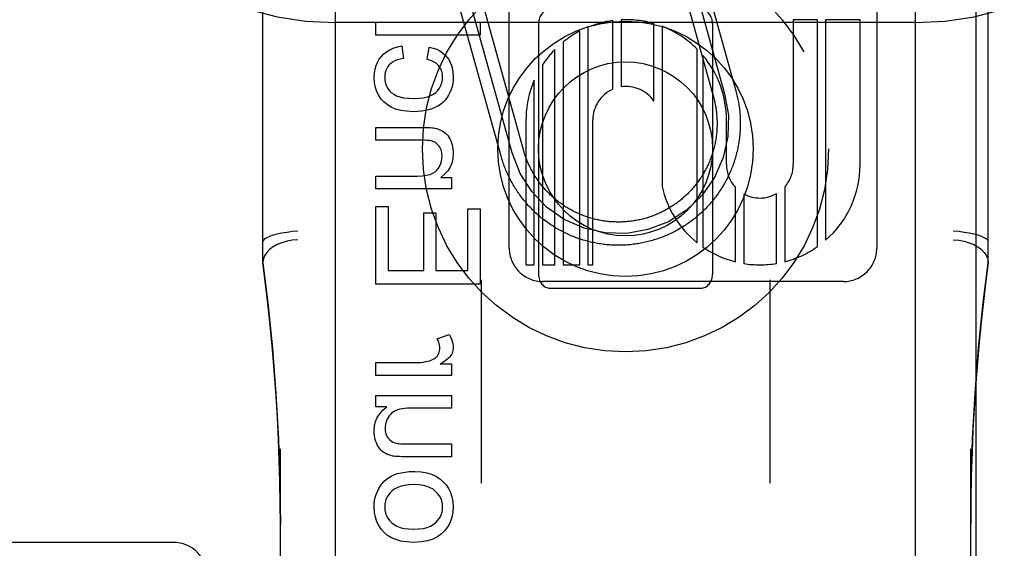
# Model space of a CAD drawing. Header units: inches. Extents: x 0 to 184, y 0 to 119.
# Tile 53 of 101: x 54.711 to 55.56, y 44.085 to 44.54. Entities that reach past the tile are written whole.
import ezdxf

# ---------------------------------------------------------------- set-up
doc = ezdxf.new("R2010")
doc.units = ezdxf.units.IN
doc.header["$LTSCALE"] = 10.121375
doc.header["$MEASUREMENT"] = 0
doc.linetypes.add('HIDDEN', pattern=[0.2, 0.1, -0.1])
doc.layers.add('DEFAULT_2', color=8, linetype='HIDDEN')
doc.layers.add('DOOR_ASSEMBLY', color=7, linetype='CONTINUOUS')

msp = doc.modelspace()

# ---------------------------------------------------------------- linework, layer by layer
at = {"layer": 'DEFAULT_2', "color": 8, "linetype": 'HIDDEN'}
for p, q in [((54.9832, 41.67846), (54.9832, 47.17896)), ((55.4832, 41.67846), (55.4832, 47.17896)), ((54.9207, 44.33031), (54.9207, 45.07336)), ((55.5457, 44.33031), (55.5457, 45.07336)), ((55.133, 44.34323), (55.133, 44.94803)), ((55.4498, 44.9481), (55.4498, 44.34323)), ((55.28809, 44.62332), (55.32827, 44.47882)), ((55.26882, 44.61797), (55.309, 44.47346)), ((55.27845, 44.62065), (55.31863, 44.47614)), ((55.13558, 44.42524), (55.09674, 44.56493)), ((55.14521, 44.42792), (55.10637, 44.56761)), ((55.12594, 44.42256), (55.0871, 44.56225)), ((55.01799, 44.52681), (55.01799, 44.53786)), ((55.01799, 44.53786), (55.10799, 44.53786)), ((55.10799, 44.53786), (55.10799, 44.52681)), ((55.22228, 44.4801), (55.22228, 44.53934)), ((55.22942, 44.54), (55.22942, 44.48217)), ((55.3778, 44.54011), (55.3778, 44.41523)), ((55.39854, 44.54011), (55.3778, 44.54011)), ((55.39854, 44.34444), (55.39854, 44.54011)), ((55.40568, 44.54011), (55.40568, 44.35002)), ((55.4354, 44.54011), (55.40568, 44.54011)), ((55.4354, 44.41523), (55.4354, 44.54011)), ((55.4832, 44.53763), (54.9832, 44.53763)), ((55.1582, 44.53688), (55.1582, 44.32063)), ((55.19371, 44.32883), (55.19371, 44.53024)), ((55.20085, 44.53358), (55.20085, 44.32883)), ((55.25753, 44.47002), (55.25753, 44.53678)), ((55.26468, 44.5344), (55.26468, 44.39642)), ((55.3082, 44.53688), (55.3082, 44.32063)), ((55.10799, 44.52681), (55.01799, 44.52681)), ((55.17943, 44.52085), (55.17943, 44.32883)), ((55.04046, 44.5176), (55.04187, 44.50674)), ((55.06237, 44.50581), (55.06403, 44.51656)), ((55.17229, 44.32883), (55.17229, 44.51438)), ((55.29486, 44.3479), (55.29486, 44.51484)), ((55.29993, 44.50932), (55.29993, 44.34412)), ((55.16169, 44.50129), (55.16169, 44.32883)), ((55.15454, 44.32883), (55.15454, 44.4881)), ((55.1474, 44.45371), (55.1474, 44.32883)), ((55.205, 44.32883), (55.205, 44.45371)), ((55.32019, 44.41523), (55.32022, 44.45376)), ((55.01799, 44.4362), (55.01799, 44.44725)), ((55.01799, 44.44725), (55.05808, 44.44725)), ((55.05765, 44.4362), (55.01799, 44.4362)), ((55.01799, 44.39427), (55.01799, 44.40532)), ((55.01799, 44.40532), (55.05359, 44.40532)), ((55.07391, 44.40421), (55.08318, 44.40421)), ((55.08318, 44.40421), (55.08318, 44.39427)), ((55.08318, 44.39427), (55.01799, 44.39427)), ((55.32804, 44.33141), (55.32804, 44.39548)), ((55.37043, 44.39599), (55.37043, 44.33153)), ((55.33518, 44.38996), (55.33518, 44.32994)), ((55.36329, 44.33002), (55.36329, 44.39022)), ((55.01799, 44.31206), (55.01799, 44.37923)), ((55.01799, 44.37923), (55.02861, 44.37923)), ((55.02861, 44.37923), (55.02861, 44.32397)), ((55.09737, 44.32397), (55.09737, 44.37714)), ((55.09737, 44.37714), (55.10799, 44.37714)), ((55.10799, 44.37714), (55.10799, 44.31206)), ((55.05924, 44.32397), (55.05924, 44.37376)), ((55.05924, 44.37376), (55.0698, 44.37376)), ((55.0698, 44.37376), (55.0698, 44.32397)), ((55.1474, 44.32883), (55.15454, 44.32883)), ((55.16169, 44.32883), (55.17229, 44.32883)), ((55.17943, 44.32883), (55.19371, 44.32883)), ((55.20085, 44.32883), (55.205, 44.32883)), ((55.02861, 44.32397), (55.05924, 44.32397)), ((55.0698, 44.32397), (55.09737, 44.32397)), ((55.10799, 44.31206), (55.01799, 44.31206)), ((55.1087, 44.31598), (55.1087, 44.14069)), ((55.42099, 44.31443), (55.1618, 44.31443)), ((55.1682, 44.30876), (55.2982, 44.30876)), ((55.3577, 44.31598), (55.3577, 44.14069)), ((55.07084, 44.2651), (55.0811, 44.2689)), ((55.01799, 44.23348), (55.01799, 44.24453)), ((55.01799, 44.24453), (55.05212, 44.24453)), ((55.0733, 44.24343), (55.08318, 44.24343)), ((55.08318, 44.24343), (55.08318, 44.23348)), ((55.08318, 44.23348), (55.01799, 44.23348)), ((55.01799, 44.20641), (55.01799, 44.21629)), ((55.01799, 44.21629), (55.08318, 44.21629)), ((55.08318, 44.21629), (55.08318, 44.20524)), ((55.02756, 44.20641), (55.01799, 44.20641)), ((55.08318, 44.20524), (55.04825, 44.20524)), ((55.04702, 44.17448), (55.08318, 44.17448)), ((55.08318, 44.17448), (55.08318, 44.16343)), ((54.9357, 43.4882), (54.9357, 44.17025)), ((55.5307, 43.4882), (55.5307, 44.17025)), ((55.08318, 44.16343), (55.04279, 44.16343)), ((54.8432, 44.08963), (54.5132, 44.08963))]:
    msp.add_line(p, q, dxfattribs=at)
for points in [[(55.02284, 44.50845), (55.02492, 44.51061), (55.02731, 44.51252), (55.02998, 44.51418), (55.03302, 44.51559), (55.03653, 44.51673), (55.04046, 44.5176)], [(55.06403, 44.51656), (55.06745, 44.51568), (55.07048, 44.51457), (55.07312, 44.51323), (55.07542, 44.51167), (55.07747, 44.50989), (55.07924, 44.50789)], [(55.01651, 44.49047), (55.01673, 44.49413), (55.01728, 44.49749), (55.01816, 44.50052), (55.01938, 44.50332), (55.02094, 44.50597), (55.02284, 44.50845)], [(55.04187, 44.50674), (55.03897, 44.50617), (55.03643, 44.50546), (55.03426, 44.50458), (55.03242, 44.50356), (55.03085, 44.50244), (55.02959, 44.50121)], [(55.07226, 44.50035), (55.07118, 44.50148), (55.06989, 44.50253), (55.06839, 44.50351), (55.06665, 44.50439), (55.06464, 44.50516), (55.06237, 44.50581)], [(55.07924, 44.50789), (55.0808, 44.50568), (55.08211, 44.50323), (55.08317, 44.50055), (55.08396, 44.49758), (55.08446, 44.49423), (55.08466, 44.49053)], [(55.02959, 44.50121), (55.02839, 44.49973), (55.0274, 44.49813), (55.02663, 44.49644), (55.02608, 44.4946), (55.02573, 44.49256), (55.0256, 44.49034)], [(55.07557, 44.49096), (55.07546, 44.49284), (55.07518, 44.49458), (55.07471, 44.49617), (55.07407, 44.49764), (55.07325, 44.49904), (55.07226, 44.50035)], [(55.02523, 44.46892), (55.02264, 44.47167), (55.0205, 44.47471), (55.01882, 44.47799), (55.01759, 44.48166), (55.01682, 44.48583), (55.01651, 44.49047)], [(55.0256, 44.49034), (55.02579, 44.48761), (55.0263, 44.48512), (55.02711, 44.48289), (55.02824, 44.48086), (55.02971, 44.47894), (55.03153, 44.47717)], [(55.06957, 44.47737), (55.0714, 44.47921), (55.07289, 44.48119), (55.07404, 44.48328), (55.07486, 44.48558), (55.07537, 44.48814), (55.07557, 44.49096)], [(55.08466, 44.49053), (55.08454, 44.48772), (55.08421, 44.48502), (55.08366, 44.48242), (55.08289, 44.4799), (55.08189, 44.4774), (55.08067, 44.47493)], [(55.32827, 44.47882), (55.32861, 44.47757), (55.32893, 44.47633), (55.32924, 44.47508), (55.32953, 44.47382), (55.3298, 44.47256), (55.33006, 44.4713), (55.33031, 44.47004), (55.33054, 44.46877), (55.33075, 44.4675), (55.33095, 44.46622), (55.33113, 44.46495), (55.3313, 44.46367), (55.33145, 44.46239), (55.33159, 44.46111), (55.33171, 44.45983), (55.33181, 44.45854), (55.3319, 44.45726), (55.33197, 44.45597), (55.33203, 44.45468), (55.33207, 44.45339), (55.3321, 44.45211), (55.33211, 44.45082), (55.3321, 44.44953), (55.33208, 44.44824), (55.33204, 44.44695), (55.33199, 44.44567), (55.33192, 44.44438), (55.33183, 44.4431), (55.33173, 44.44181), (55.33161, 44.44053), (55.33148, 44.43925), (55.33133, 44.43797), (55.33117, 44.43669), (55.33099, 44.43541), (55.33079, 44.43414), (55.33058, 44.43287), (55.33035, 44.4316), (55.33011, 44.43033), (55.32986, 44.42907), (55.32958, 44.42781), (55.32929, 44.42656), (55.32899, 44.4253), (55.32867, 44.42406), (55.32834, 44.42281), (55.32799, 44.42157), (55.32762, 44.42033), (55.32724, 44.4191), (55.32685, 44.41788), (55.32644, 44.41666), (55.32601, 44.41544), (55.32557, 44.41423), (55.32511, 44.41302), (55.32465, 44.41182), (55.32416, 44.41063), (55.32366, 44.40944), (55.32315, 44.40826), (55.32262, 44.40708), (55.32208, 44.40592), (55.32152, 44.40475), (55.32095, 44.4036), (55.32037, 44.40245), (55.31977, 44.40131), (55.31915, 44.40018), (55.31853, 44.39905), (55.31789, 44.39793), (55.31723, 44.39682), (55.31656, 44.39572), (55.31588, 44.39463), (55.31519, 44.39354), (55.31448, 44.39247), (55.31376, 44.3914), (55.31302, 44.39034), (55.31228, 44.38929), (55.31152, 44.38825), (55.31074, 44.38722), (55.30996, 44.3862), (55.30916, 44.38518), (55.30835, 44.38418), (55.30753, 44.38319), (55.30669, 44.38221), (55.30585, 44.38124), (55.30499, 44.38028), (55.30412, 44.37933), (55.30324, 44.37839), (55.30234, 44.37746), (55.30144, 44.37654), (55.30052, 44.37563), (55.2996, 44.37474), (55.29866, 44.37385), (55.29771, 44.37298), (55.29675, 44.37212), (55.29578, 44.37127), (55.2948, 44.37044), (55.29381, 44.36961), (55.29281, 44.3688), (55.2918, 44.368), (55.29078, 44.36721), (55.28976, 44.36644), (55.28872, 44.36567), (55.28767, 44.36492), (55.28661, 44.36419), (55.28555, 44.36346), (55.28447, 44.36275), (55.28339, 44.36205), (55.2823, 44.36137), (55.28119, 44.3607), (55.28009, 44.36004), (55.27897, 44.3594), (55.27784, 44.35877), (55.27671, 44.35815), (55.27557, 44.35755), (55.27443, 44.35696), (55.27327, 44.35639), (55.27211, 44.35583), (55.27094, 44.35529), (55.26977, 44.35476), (55.26859, 44.35424), (55.2674, 44.35374), (55.26621, 44.35325), (55.26501, 44.35278), (55.26381, 44.35232), (55.2626, 44.35188), (55.26138, 44.35145), (55.26016, 44.35104), (55.25894, 44.35064), (55.25771, 44.35025), (55.25647, 44.34989), (55.25523, 44.34953), (55.25399, 44.3492), (55.25274, 44.34887), (55.25149, 44.34857), (55.25023, 44.34828), (55.24897, 44.348), (55.24771, 44.34774), (55.24645, 44.34749), (55.24518, 44.34726), (55.24391, 44.34705), (55.24264, 44.34685), (55.24136, 44.34667), (55.24008, 44.3465), (55.2388, 44.34635), (55.23752, 44.34621), (55.23624, 44.34609), (55.23495, 44.34599), (55.23367, 44.3459), (55.23238, 44.34583), (55.2311, 44.34577), (55.22981, 44.34573), (55.22852, 44.34571), (55.22723, 44.3457), (55.22594, 44.3457), (55.22465, 44.34572), (55.22337, 44.34576), (55.22208, 44.34582), (55.22079, 44.34589), (55.21951, 44.34597), (55.21822, 44.34607), (55.21694, 44.34619), (55.21566, 44.34632), (55.21438, 44.34647), (55.2131, 44.34663), (55.21182, 44.34681), (55.21055, 44.34701), (55.20928, 44.34722), (55.20801, 44.34745), (55.20674, 44.34769), (55.20548, 44.34795), (55.20422, 44.34822), (55.20297, 44.34851), (55.20171, 44.34881), (55.20047, 44.34913), (55.19922, 44.34947), (55.19798, 44.34981), (55.19675, 44.35018), (55.19551, 44.35056), (55.19429, 44.35095), (55.19307, 44.35137), (55.19185, 44.35179), (55.19064, 44.35223), (55.18943, 44.35269), (55.18823, 44.35315), (55.18704, 44.35364), (55.18585, 44.35414), (55.18467, 44.35465), (55.1835, 44.35518), (55.18233, 44.35572), (55.18116, 44.35628), (55.18001, 44.35685), (55.17886, 44.35743), (55.17772, 44.35803), (55.17659, 44.35865), (55.17546, 44.35927), (55.17434, 44.35991), (55.17323, 44.36057), (55.17213, 44.36124), (55.17104, 44.36192), (55.16995, 44.36261), (55.16888, 44.36332), (55.16781, 44.36404)], [(55.03153, 44.47717), (55.0334, 44.47579), (55.03576, 44.47461), (55.03859, 44.47361), (55.04197, 44.47284), (55.046, 44.47237), (55.05065, 44.47217)], [(55.05065, 44.47217), (55.05521, 44.47238), (55.05917, 44.47287), (55.06252, 44.47366), (55.06532, 44.47471), (55.06769, 44.47594), (55.06957, 44.47737)], [(55.08067, 44.47493), (55.07926, 44.47268), (55.07765, 44.47063), (55.07585, 44.4688), (55.07381, 44.46715), (55.07146, 44.46565), (55.06882, 44.46431)], [(55.31863, 44.47614), (55.32183, 44.45788), (55.32142, 44.43934), (55.31742, 44.42124), (55.30982, 44.40397), (55.29917, 44.38879), (55.28577, 44.37598), (55.27014, 44.366), (55.25255, 44.35917), (55.23429, 44.35597), (55.21575, 44.35638), (55.19765, 44.36038), (55.18038, 44.36798), (55.1652, 44.37863), (55.15239, 44.39202), (55.14241, 44.40765), (55.13558, 44.42524)], [(55.309, 44.47346), (55.30929, 44.4724), (55.30956, 44.47134), (55.30982, 44.47028), (55.31006, 44.46921), (55.31029, 44.46814), (55.31051, 44.46707), (55.31072, 44.466), (55.31091, 44.46492), (55.31108, 44.46384), (55.31124, 44.46276), (55.31139, 44.46167), (55.31153, 44.46059), (55.31165, 44.4595), (55.31175, 44.45841), (55.31185, 44.45732), (55.31193, 44.45623), (55.31199, 44.45514), (55.31204, 44.45404), (55.31208, 44.45295), (55.3121, 44.45186), (55.31211, 44.45076), (55.3121, 44.44967), (55.31208, 44.44857), (55.31204, 44.44748), (55.312, 44.44639), (55.31193, 44.44529), (55.31186, 44.4442), (55.31177, 44.44311), (55.31166, 44.44202), (55.31154, 44.44093), (55.31141, 44.43985), (55.31126, 44.43876), (55.3111, 44.43768), (55.31093, 44.4366), (55.31074, 44.43552), (55.31054, 44.43445), (55.31032, 44.43337), (55.31009, 44.4323), (55.30985, 44.43124), (55.30959, 44.43017), (55.30932, 44.42911), (55.30904, 44.42806), (55.30874, 44.427), (55.30843, 44.42595), (55.3081, 44.42491), (55.30776, 44.42387), (55.30741, 44.42283), (55.30704, 44.4218), (55.30667, 44.42077), (55.30627, 44.41975), (55.30587, 44.41874), (55.30545, 44.41772), (55.30502, 44.41672), (55.30458, 44.41572), (55.30412, 44.41472), (55.30365, 44.41374), (55.30317, 44.41275), (55.30267, 44.41178), (55.30217, 44.41081), (55.30165, 44.40984), (55.30111, 44.40889), (55.30057, 44.40794), (55.30001, 44.407), (55.29944, 44.40606), (55.29886, 44.40513), (55.29827, 44.40421), (55.29767, 44.4033), (55.29705, 44.4024), (55.29642, 44.4015), (55.29578, 44.40061), (55.29513, 44.39973), (55.29447, 44.39886), (55.2938, 44.398), (55.29311, 44.39714), (55.29242, 44.3963), (55.29171, 44.39546), (55.291, 44.39463), (55.29027, 44.39382), (55.28953, 44.39301), (55.28878, 44.39221), (55.28803, 44.39142), (55.28726, 44.39064), (55.28648, 44.38987), (55.28569, 44.38911), (55.28489, 44.38836), (55.28409, 44.38762), (55.28327, 44.3869), (55.28244, 44.38618), (55.28161, 44.38547), (55.28076, 44.38477), (55.27991, 44.38409), (55.27905, 44.38341), (55.27818, 44.38275), (55.2773, 44.3821), (55.27641, 44.38146), (55.27552, 44.38083), (55.27461, 44.38021), (55.2737, 44.37961), (55.27278, 44.37901), (55.27185, 44.37843), (55.27092, 44.37786), (55.26998, 44.3773), (55.26903, 44.37676), (55.26808, 44.37622), (55.26711, 44.3757), (55.26614, 44.37519), (55.26517, 44.3747), (55.26419, 44.37421), (55.2632, 44.37374), (55.26221, 44.37328), (55.26121, 44.37284), (55.2602, 44.3724), (55.25919, 44.37198), (55.25817, 44.37158), (55.25715, 44.37118), (55.25613, 44.3708), (55.2551, 44.37044), (55.25406, 44.37008), (55.25302, 44.36974), (55.25198, 44.36942), (55.25093, 44.3691), (55.24988, 44.3688), (55.24882, 44.36852), (55.24776, 44.36824), (55.2467, 44.36798), (55.24563, 44.36774), (55.24456, 44.36751), (55.24349, 44.36729), (55.24241, 44.36709), (55.24133, 44.3669), (55.24025, 44.36672), (55.23917, 44.36656), (55.23809, 44.36641), (55.237, 44.36627), (55.23591, 44.36615), (55.23482, 44.36605), (55.23373, 44.36595), (55.23264, 44.36588), (55.23155, 44.36581), (55.23046, 44.36576), (55.22936, 44.36573), (55.22827, 44.3657), (55.22717, 44.3657), (55.22608, 44.3657), (55.22499, 44.36572), (55.22389, 44.36576), (55.2228, 44.3658), (55.22171, 44.36587), (55.22061, 44.36594), (55.21952, 44.36603), (55.21843, 44.36614), (55.21735, 44.36626), (55.21626, 44.36639), (55.21518, 44.36654), (55.21409, 44.3667), (55.21301, 44.36687), (55.21193, 44.36706), (55.21086, 44.36726), (55.20979, 44.36748), (55.20872, 44.36771), (55.20765, 44.36795), (55.20659, 44.36821), (55.20552, 44.36848), (55.20447, 44.36876), (55.20341, 44.36906), (55.20237, 44.36937), (55.20132, 44.3697), (55.20028, 44.37004), (55.19924, 44.37039), (55.19821, 44.37076), (55.19719, 44.37113), (55.19616, 44.37153), (55.19515, 44.37193), (55.19414, 44.37235), (55.19313, 44.37278), (55.19213, 44.37322), (55.19114, 44.37368), (55.19015, 44.37415), (55.18916, 44.37463), (55.18819, 44.37513), (55.18722, 44.37563), (55.18626, 44.37615), (55.1853, 44.37669), (55.18435, 44.37723), (55.18341, 44.37779), (55.18247, 44.37835), (55.18154, 44.37894), (55.18062, 44.37953), (55.17971, 44.38013), (55.17881, 44.38075), (55.17791, 44.38138), (55.17702, 44.38201), (55.17614, 44.38267), (55.17527, 44.38333), (55.17441, 44.384), (55.17355, 44.38468), (55.17271, 44.38538), (55.17187, 44.38608), (55.17104, 44.3868)], [(55.05034, 44.46081), (55.04452, 44.46114), (55.0394, 44.46189), (55.03504, 44.46311), (55.03128, 44.46472), (55.028, 44.46665), (55.02523, 44.46892)], [(55.06882, 44.46431), (55.06633, 44.46331), (55.06361, 44.46247), (55.06067, 44.46177), (55.05748, 44.46126), (55.05404, 44.46094), (55.05034, 44.46081)], [(55.05808, 44.44725), (55.06061, 44.44722), (55.06284, 44.44716), (55.06475, 44.44706), (55.06637, 44.44693), (55.06772, 44.44677), (55.06881, 44.44659)], [(55.06881, 44.44659), (55.07038, 44.44621), (55.07187, 44.44576), (55.07325, 44.44523), (55.07455, 44.44462), (55.07579, 44.44393), (55.07696, 44.44316)], [(55.06771, 44.43491), (55.06661, 44.43528), (55.06528, 44.43559), (55.06374, 44.43585), (55.06196, 44.43604), (55.05993, 44.43615), (55.05765, 44.4362)], [(55.07696, 44.44316), (55.07799, 44.44236), (55.07898, 44.44139), (55.07993, 44.44027), (55.08084, 44.43897), (55.0817, 44.43747), (55.08251, 44.43577)], [(55.07305, 44.4303), (55.0723, 44.4314), (55.0715, 44.43235), (55.07065, 44.43317), (55.06974, 44.43385), (55.06876, 44.43444), (55.06771, 44.43491)], [(55.07508, 44.42263), (55.07501, 44.42414), (55.07484, 44.42554), (55.07455, 44.42684), (55.07416, 44.42805), (55.07366, 44.42921), (55.07305, 44.4303)], [(55.08251, 44.43577), (55.08316, 44.43409), (55.08369, 44.43237), (55.08411, 44.43063), (55.08441, 44.42882), (55.08459, 44.42693), (55.08466, 44.42496)], [(55.17104, 44.3868), (55.17023, 44.38753), (55.16942, 44.38827), (55.16862, 44.38901), (55.16783, 44.38977), (55.16705, 44.39054), (55.16628, 44.39132), (55.16552, 44.39211), (55.16477, 44.3929), (55.16403, 44.39371), (55.16331, 44.39453), (55.16259, 44.39535), (55.16188, 44.39619), (55.16118, 44.39703), (55.1605, 44.39789), (55.15982, 44.39875), (55.15916, 44.39962), (55.15851, 44.4005), (55.15787, 44.40138), (55.15724, 44.40228), (55.15662, 44.40318), (55.15602, 44.40409), (55.15542, 44.40501), (55.15484, 44.40594), (55.15427, 44.40687), (55.15371, 44.40782), (55.15317, 44.40876), (55.15263, 44.40972), (55.15211, 44.41068), (55.1516, 44.41165), (55.15111, 44.41263), (55.15062, 44.41361), (55.15015, 44.4146), (55.14969, 44.41559), (55.14925, 44.41659), (55.14881, 44.41759), (55.14839, 44.4186), (55.14799, 44.41962), (55.14759, 44.42064), (55.14721, 44.42167), (55.14685, 44.4227), (55.14649, 44.42373), (55.14615, 44.42477), (55.14583, 44.42582), (55.14551, 44.42687), (55.14521, 44.42792)], [(55.07058, 44.41043), (55.07196, 44.41223), (55.07309, 44.41411), (55.07395, 44.41603), (55.07456, 44.41807), (55.07494, 44.42028), (55.07508, 44.42263)], [(55.08466, 44.42496), (55.0843, 44.42044), (55.08339, 44.4164), (55.08195, 44.4129), (55.07992, 44.40977), (55.07723, 44.40686), (55.07391, 44.40421)], [(55.16781, 44.36404), (55.16675, 44.36477), (55.1657, 44.36552), (55.16466, 44.36628), (55.16363, 44.36705), (55.16261, 44.36784), (55.16159, 44.36864), (55.16059, 44.36945), (55.1596, 44.37027), (55.15862, 44.3711), (55.15765, 44.37195), (55.15669, 44.37281), (55.15573, 44.37368), (55.1548, 44.37456), (55.15387, 44.37545), (55.15295, 44.37636), (55.15204, 44.37727), (55.15115, 44.3782), (55.15026, 44.37914), (55.14939, 44.38008), (55.14853, 44.38104), (55.14768, 44.38201), (55.14685, 44.38299), (55.14602, 44.38398), (55.14521, 44.38498), (55.14441, 44.38599), (55.14362, 44.38701), (55.14284, 44.38804), (55.14208, 44.38908), (55.14133, 44.39013), (55.1406, 44.39119), (55.13987, 44.39225), (55.13916, 44.39333), (55.13846, 44.39441), (55.13778, 44.3955), (55.13711, 44.3966), (55.13645, 44.39771), (55.13581, 44.39883), (55.13518, 44.39995), (55.13456, 44.40108), (55.13396, 44.40222), (55.13337, 44.40337), (55.1328, 44.40452), (55.13224, 44.40568), (55.1317, 44.40685), (55.13117, 44.40802), (55.13065, 44.4092), (55.13015, 44.41039), (55.12966, 44.41158), (55.12919, 44.41278), (55.12873, 44.41399), (55.12829, 44.4152), (55.12786, 44.41641), (55.12745, 44.41763), (55.12705, 44.41886), (55.12666, 44.42009), (55.1263, 44.42132), (55.12594, 44.42256)], [(55.05359, 44.40532), (55.05802, 44.40552), (55.06176, 44.40601), (55.06479, 44.4068), (55.06722, 44.40782), (55.06916, 44.40903), (55.07058, 44.41043)], [(54.9507, 44.35788), (54.94602, 44.35743), (54.94145, 44.35684), (54.93709, 44.3561), (54.93306, 44.35525), (54.92948, 44.3543), (54.92642, 44.35328), (54.92396, 44.35221), (54.92216, 44.35113), (54.92107, 44.35005), (54.9207, 44.34901)], [(55.5457, 44.34901), (55.54534, 44.35005), (55.54425, 44.35113), (55.54245, 44.35221), (55.53999, 44.35328), (55.53693, 44.3543), (55.53335, 44.35525), (55.52932, 44.3561), (55.52496, 44.35684), (55.52039, 44.35743), (55.5157, 44.35788)], [(54.9507, 44.35045), (54.94601, 44.35003), (54.94143, 44.34918), (54.93708, 44.3479), (54.93306, 44.34624), (54.92947, 44.34423), (54.92641, 44.34192), (54.92395, 44.33939), (54.92216, 44.33669), (54.92107, 44.33388), (54.9207, 44.33103)], [(55.5157, 44.35045), (55.5204, 44.35003), (55.52498, 44.34918), (55.52933, 44.3479), (55.53335, 44.34624), (55.53694, 44.34423), (55.54, 44.34192), (55.54245, 44.33939), (55.54425, 44.33669), (55.54534, 44.33388), (55.5457, 44.33103)], [(54.9357, 44.10502), (54.9356, 44.12293), (54.93528, 44.14182), (54.93478, 44.1603), (54.93408, 44.17863), (54.93318, 44.19708), (54.93208, 44.21555), (54.93078, 44.23398), (54.92927, 44.2525), (54.92756, 44.27115), (54.92558, 44.29022), (54.9233, 44.31005), (54.9207, 44.33053)], [(54.9207, 44.3303), (54.92492, 44.29602), (54.92886, 44.25702), (54.93192, 44.21788), (54.93408, 44.17862), (54.93534, 44.13926), (54.9357, 44.10503)], [(55.5457, 44.33053), (55.54342, 44.31264), (55.54132, 44.29475), (55.53942, 44.27686), (55.53771, 44.25899), (55.53619, 44.24121), (55.53485, 44.22331), (55.53369, 44.20516), (55.53269, 44.18654), (55.53187, 44.16724), (55.53125, 44.14712), (55.53085, 44.12592), (55.53071, 44.10519)], [(55.53071, 44.10519), (55.53108, 44.13959), (55.53235, 44.17895), (55.53451, 44.2182), (55.53757, 44.25734), (55.54153, 44.29635), (55.5457, 44.3303)], [(55.0811, 44.2689), (55.08225, 44.26681), (55.08317, 44.26479), (55.08384, 44.26286), (55.08431, 44.26101), (55.08458, 44.25924), (55.08466, 44.25755)], [(55.07324, 44.25699), (55.07318, 44.25827), (55.073, 44.25957), (55.07269, 44.26089), (55.07223, 44.26225), (55.07162, 44.26365), (55.07084, 44.2651)], [(55.06501, 44.24637), (55.0663, 44.24684), (55.06745, 44.24739), (55.06848, 44.24802), (55.06941, 44.24874), (55.07027, 44.24956), (55.07104, 44.25048)], [(55.07104, 44.25048), (55.07172, 44.25147), (55.07227, 44.2525), (55.07269, 44.25354), (55.07299, 44.25462), (55.07317, 44.25577), (55.07324, 44.25699)], [(55.08245, 44.25043), (55.08168, 44.24943), (55.08062, 44.24837), (55.07928, 44.24724), (55.07763, 44.24605), (55.07564, 44.24477), (55.0733, 44.24343)], [(55.08466, 44.25755), (55.08459, 44.25626), (55.08441, 44.25501), (55.08411, 44.25382), (55.08368, 44.25267), (55.08313, 44.25153), (55.08245, 44.25043)], [(55.05212, 44.24453), (55.05455, 44.24459), (55.05686, 44.24476), (55.05905, 44.24502), (55.06114, 44.24538), (55.06313, 44.24583), (55.06501, 44.24637)], [(55.01651, 44.18572), (55.01686, 44.19001), (55.01777, 44.19392), (55.01922, 44.19738), (55.0213, 44.20055), (55.02409, 44.20358), (55.02756, 44.20641)], [(55.03548, 44.2034), (55.03408, 44.20272), (55.03278, 44.20192), (55.0316, 44.201), (55.03052, 44.19993), (55.0295, 44.19867), (55.02856, 44.19725)], [(55.04825, 44.20524), (55.04539, 44.20518), (55.04283, 44.20501), (55.04059, 44.20474), (55.03863, 44.20437), (55.03693, 44.20393), (55.03548, 44.2034)], [(55.02856, 44.19725), (55.02777, 44.19578), (55.02714, 44.19428), (55.02665, 44.19278), (55.02631, 44.19124), (55.0261, 44.18962), (55.02603, 44.18793)], [(55.01872, 44.17491), (55.01807, 44.17654), (55.01752, 44.17823), (55.01709, 44.17999), (55.01678, 44.18181), (55.01658, 44.18372), (55.01651, 44.18572)], [(55.02603, 44.18793), (55.02611, 44.18618), (55.02633, 44.18458), (55.02669, 44.18313), (55.02718, 44.18182), (55.02777, 44.18063), (55.02847, 44.17957)], [(55.02425, 44.16749), (55.02326, 44.16828), (55.02229, 44.16924), (55.02135, 44.17037), (55.02043, 44.17169), (55.01956, 44.1732), (55.01872, 44.17491)], [(55.02847, 44.17957), (55.02935, 44.17851), (55.03033, 44.17758), (55.03139, 44.17679), (55.03257, 44.17613), (55.03389, 44.17557), (55.03535, 44.17514)], [(55.03535, 44.17514), (55.0364, 44.17494), (55.0378, 44.17478), (55.03952, 44.17465), (55.04162, 44.17456), (55.04412, 44.1745), (55.04702, 44.17448)], [(55.03247, 44.16406), (55.03078, 44.16447), (55.02923, 44.16494), (55.0278, 44.16549), (55.0265, 44.16611), (55.02532, 44.16677), (55.02425, 44.16749)], [(55.04279, 44.16343), (55.04042, 44.16345), (55.03832, 44.1635), (55.0365, 44.16359), (55.03492, 44.16371), (55.03358, 44.16387), (55.03247, 44.16406)], [(55.03168, 44.14692), (55.03396, 44.14799), (55.03663, 44.1489), (55.03968, 44.14966), (55.04315, 44.15023), (55.0471, 44.15058), (55.05151, 44.15073)], [(55.05151, 44.15073), (55.05698, 44.15039), (55.06184, 44.1496), (55.06602, 44.14833), (55.06968, 44.14665), (55.07295, 44.1446), (55.0758, 44.14218)], [(55.0205, 44.13593), (55.02195, 44.13827), (55.02355, 44.14039), (55.0253, 44.1423), (55.02723, 44.14401), (55.02936, 44.14555), (55.03168, 44.14692)], [(55.05095, 44.13937), (55.0464, 44.13915), (55.04243, 44.13863), (55.03907, 44.13779), (55.03623, 44.13669), (55.03382, 44.13539), (55.03188, 44.13389)], [(55.06925, 44.13384), (55.06728, 44.13538), (55.06491, 44.13669), (55.06216, 44.1378), (55.05896, 44.13864), (55.05522, 44.13915), (55.05095, 44.13937)], [(55.0758, 44.14218), (55.07847, 44.13924), (55.08066, 44.13606), (55.08236, 44.13268), (55.08359, 44.12897), (55.08435, 44.1248), (55.08466, 44.12021)], [(55.01651, 44.12021), (55.01663, 44.12306), (55.01697, 44.1258), (55.01753, 44.12844), (55.0183, 44.131), (55.01929, 44.1335), (55.0205, 44.13593)], [(55.03188, 44.13389), (55.02991, 44.13191), (55.02833, 44.12984), (55.02714, 44.12771), (55.02631, 44.12543), (55.02579, 44.12292), (55.0256, 44.12021)], [(55.07551, 44.12021), (55.07532, 44.12288), (55.07481, 44.12536), (55.07398, 44.12763), (55.07279, 44.12977), (55.07121, 44.13185), (55.06925, 44.13384)], [(55.02528, 44.09804), (55.02266, 44.10091), (55.02051, 44.10407), (55.01882, 44.10746), (55.01759, 44.11122), (55.01682, 44.11549), (55.01651, 44.12021)], [(55.0256, 44.12021), (55.02579, 44.11744), (55.02631, 44.11488), (55.02714, 44.11257), (55.02831, 44.11043), (55.02987, 44.10838), (55.03178, 44.10645)], [(55.06931, 44.10646), (55.07123, 44.10841), (55.07279, 44.11048), (55.07397, 44.11262), (55.0748, 44.11492), (55.07532, 44.11746), (55.07551, 44.12021)], [(55.08466, 44.12021), (55.08441, 44.11607), (55.08378, 44.11226), (55.08276, 44.1088), (55.08136, 44.10561), (55.07958, 44.10257), (55.0774, 44.09972)], [(55.03178, 44.10645), (55.03374, 44.10493), (55.03614, 44.10364), (55.03895, 44.10255), (55.04226, 44.10172), (55.04615, 44.10121), (55.05059, 44.101)], [(55.05059, 44.101), (55.05501, 44.10121), (55.05889, 44.10172), (55.06218, 44.10255), (55.06497, 44.10364), (55.06736, 44.10494), (55.06931, 44.10646)], [(55.05059, 44.08964), (55.0447, 44.08997), (55.03953, 44.09075), (55.03513, 44.09201), (55.03136, 44.09367), (55.02806, 44.09567), (55.02528, 44.09804)], [(55.0774, 44.09972), (55.07459, 44.09688), (55.07118, 44.09448), (55.06725, 44.09249), (55.06259, 44.09099), (55.05702, 44.09005), (55.05059, 44.08964)]]:
    msp.add_lwpolyline(points, dxfattribs=at)
for radius in [0.175, 0.11, 0.075]:
    msp.add_circle((55.2332, 44.42876), radius, dxfattribs=at)
for centre, radius, start, end in [((54.9832, 44.78763), 0.25, 90, 270), ((55.4832, 44.78763), 0.25, 270, 90), ((55.2338, 44.45371), 0.0864, 97.66245, 112.41655), ((55.2338, 44.45371), 0.0864, 74.05771, 92.90539), ((55.2338, 44.45371), 0.0864, 117.64527, 129.0007), ((55.2338, 44.45371), 0.0864, 45.03546, 69.06329), ((55.2338, 44.45371), 0.0864, 135.39787, 146.58114), ((55.23381, 44.45369), 0.08641, 0.04579, 40.08113), ((55.2338, 44.45371), 0.0864, 156.53934, 180.00011), ((55.2338, 44.45371), 0.0288, 113.57805, 179.99993), ((55.2338, 44.45371), 0.0288, 34.51156, 98.74532), ((55.34899, 44.41524), 0.02881, 180.01851, 223.32118), ((55.349, 44.41523), 0.0288, 318.08506, 0.00318), ((55.349, 44.41523), 0.0864, 310.99532, 360), ((55.349, 44.41523), 0.0864, 192.57818, 231.19553), ((55.349, 44.41523), 0.0288, 241.31241, 299.73732), ((55.1618, 44.34323), 0.02879, 179.994, 270.00777), ((55.349, 44.41523), 0.0864, 235.38872, 255.95701), ((55.349, 44.41523), 0.0864, 284.36193, 304.9816), ((55.42101, 44.34323), 0.02879, 269.95715, 359.99965), ((55.349, 44.41523), 0.0864, 260.79158, 279.51635), ((54.8432, 44.05963), 0.03, 0, 90)]:
    msp.add_arc(centre, radius, start, end, dxfattribs=at)
for centre, major_axis, start_param, end_param in [((55.1682, 44.53688), (0, -0.01187), 3.141593, 4.712389), ((55.2982, 44.53688), (0, 0.01187), -1.570796, 0), ((55.1682, 44.32063), (0, -0.01187), -1.570796, 0), ((55.2982, 44.32063), (0, 0.01187), 3.141593, 4.712389)]:
    msp.add_ellipse(centre, major_axis=major_axis, ratio=0.842271, start_param=start_param, end_param=end_param, dxfattribs=at)
at = {"layer": 'DOOR_ASSEMBLY', "color": 3, "linetype": 'Continuous'}
msp.add_line((55.53545, 36.39563), (55.53545, 52.89563), dxfattribs=at)

doc.saveas('drawing.dxf')
